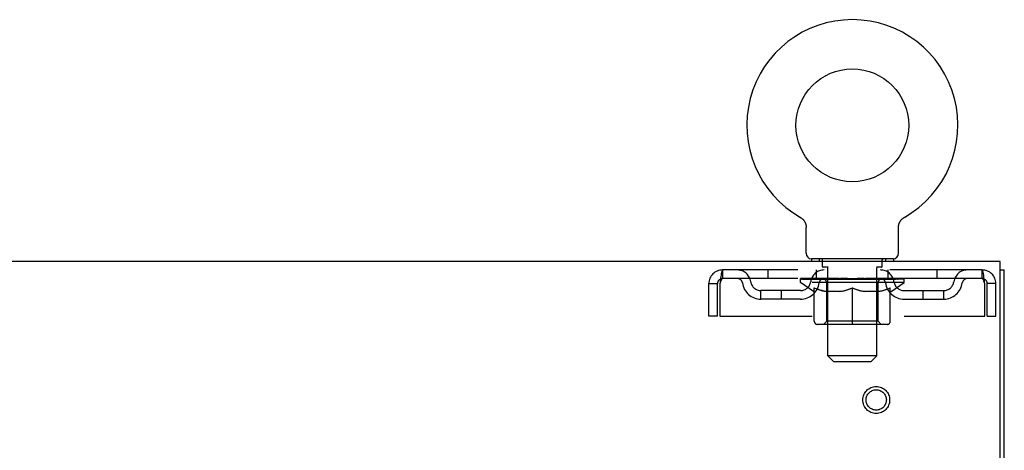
# Model space of a CAD drawing. Header units: inches. Extents: x 0 to 204, y 0 to 132.
# Tile 58 of 114: x 90.22 to 102.23, y 87.16 to 92.41. Entities that reach past the tile are written whole.
import ezdxf

# ---------------------------------------------------------------- set-up
doc = ezdxf.new("R2010")
doc.units = ezdxf.units.IN
doc.header["$LTSCALE"] = 11.243375
doc.header["$MEASUREMENT"] = 0
doc.linetypes.add('HIDDEN', pattern=[0.2, 0.1, -0.1])
doc.layers.get('0').update_dxf_attribs({"linetype": 'CONTINUOUS'})
doc.layers.add('DEFAULT_2', color=8, linetype='HIDDEN')

msp = doc.modelspace()

# ---------------------------------------------------------------- linework, layer by layer
at = {"color": 7, "linetype": 'Continuous'}
for p, q in [((99.739, 89.998), (99.74, 89.998)), ((99.739, 89.998), (99.744, 89.995)), ((99.741, 89.997), (99.742, 89.996)), ((99.744, 89.995), (99.748, 89.992)), ((99.748, 89.992), (99.752, 89.989)), ((99.752, 89.99), (99.756, 89.986)), ((99.756, 89.987), (99.76, 89.983)), ((99.76, 89.983), (99.764, 89.98)), ((99.764, 89.98), (99.768, 89.977)), ((99.768, 89.977), (99.772, 89.973)), ((99.771, 89.973), (99.775, 89.969)), ((100.975, 89.969), (100.978, 89.973)), ((100.978, 89.973), (100.982, 89.977)), ((100.982, 89.977), (100.985, 89.98)), ((100.985, 89.98), (100.989, 89.983)), ((100.989, 89.983), (100.993, 89.987)), ((100.993, 89.986), (100.997, 89.99)), ((100.997, 89.989), (101.001, 89.992)), ((101.001, 89.992), (101.006, 89.995)), ((101.001, 89.992), (101.003, 89.993)), ((101.006, 89.995), (101.01, 89.998)), ((101.007, 89.996), (101.009, 89.997)), ((101.01, 89.998), (101.01, 89.998)), ((99.775, 89.969), (99.778, 89.965)), ((99.778, 89.966), (99.782, 89.961)), ((99.781, 89.962), (99.785, 89.957)), ((99.785, 89.958), (99.788, 89.953)), ((99.787, 89.953), (99.79, 89.949)), ((99.79, 89.949), (99.793, 89.945)), ((99.793, 89.945), (99.795, 89.94)), ((99.795, 89.94), (99.798, 89.936)), ((99.798, 89.936), (99.8, 89.931)), ((99.8, 89.931), (99.802, 89.926)), ((99.802, 89.927), (99.804, 89.922)), ((99.804, 89.922), (99.805, 89.917)), ((99.805, 89.917), (99.807, 89.912)), ((99.807, 89.912), (99.808, 89.907)), ((99.808, 89.907), (99.809, 89.902)), ((99.809, 89.902), (99.81, 89.897)), ((99.81, 89.897), (99.811, 89.892)), ((99.811, 89.892), (99.812, 89.887)), ((99.812, 89.559), (99.812, 89.873)), ((100.937, 89.877), (100.938, 89.882)), ((100.937, 89.877), (100.938, 89.882)), ((100.937, 89.873), (100.937, 89.877)), ((100.937, 89.559), (100.937, 89.873)), ((100.938, 89.887), (100.939, 89.892)), ((100.938, 89.882), (100.938, 89.887)), ((100.939, 89.897), (100.94, 89.902)), ((100.939, 89.892), (100.939, 89.897)), ((100.94, 89.902), (100.941, 89.907)), ((100.941, 89.907), (100.943, 89.912)), ((100.943, 89.912), (100.944, 89.917)), ((100.944, 89.917), (100.946, 89.922)), ((100.946, 89.922), (100.948, 89.927)), ((100.948, 89.926), (100.95, 89.931)), ((100.95, 89.931), (100.952, 89.936)), ((100.952, 89.936), (100.954, 89.94)), ((100.954, 89.94), (100.957, 89.945)), ((100.957, 89.945), (100.959, 89.949)), ((100.959, 89.949), (100.962, 89.953)), ((100.962, 89.953), (100.965, 89.958)), ((100.965, 89.957), (100.968, 89.962)), ((100.968, 89.961), (100.971, 89.966)), ((100.971, 89.965), (100.975, 89.969)), ((99.875, 89.49), (99.875, 89.46)), ((100.875, 89.49), (99.875, 89.49)), ((100.875, 89.49), (100.875, 89.46)), ((102.177, 89.356), (102.229, 89.356))]:
    msp.add_line(p, q, dxfattribs=at)
at = {"color": 3, "linetype": 'Continuous'}
for p, q in [((102.177, 89.46), (62.031, 89.46)), ((102.177, 86.124), (102.177, 89.46)), ((102.229, 9.564), (102.229, 89.356))]:
    msp.add_line(p, q, dxfattribs=at)
at = {"color": 7, "linetype": 'Continuous'}
msp.add_lwpolyline([(99.812, 89.887), (99.812, 89.882), (99.812, 89.877), (99.812, 89.873)], dxfattribs=at)
msp.add_circle((100.375, 91.118), 0.688, dxfattribs=at)
for centre, radius, start, end in [((100.375, 91.118), 1.288, 299.5053, 240.4947), ((99.881, 89.559), 0.069, 180, 265), ((100.868, 89.559), 0.069, 275, 360)]:
    msp.add_arc(centre, radius, start, end, dxfattribs=at)
at = {"layer": 'DEFAULT_2', "color": 8, "linetype": 'HIDDEN'}
for p, q in [((99.747, 89.993), (99.748, 89.992)), ((99.972, 89.49), (99.972, 89.46)), ((100.778, 89.49), (100.778, 89.46)), ((100.01, 89.4), (100.01, 89.48)), ((100.08, 89.39), (100.02, 89.39)), ((100.075, 88.309), (100.075, 89.38)), ((100.73, 89.39), (100.67, 89.39)), ((100.675, 88.309), (100.675, 89.38)), ((100.74, 89.4), (100.74, 89.48)), ((98.792, 89.356), (98.792, 89.252)), ((101.958, 89.356), (98.792, 89.356)), ((101.958, 89.252), (98.792, 89.252)), ((99.344, 89.356), (99.344, 89.252)), ((99.742, 89.205), (99.742, 89.252)), ((99.751, 89.245), (99.751, 89.252)), ((99.78, 89.245), (99.78, 89.252)), ((99.826, 89.245), (99.826, 89.252)), ((99.89, 89.245), (99.89, 89.252)), ((99.937, 89.252), (99.937, 89.356)), ((99.968, 89.245), (99.968, 89.252)), ((100.058, 89.245), (100.058, 89.252)), ((100.076, 89.242), (100.076, 89.25)), ((100.158, 89.245), (100.158, 89.252)), ((100.164, 89.242), (100.164, 89.251)), ((100.26, 89.245), (100.375, 89.252)), ((100.265, 89.245), (100.265, 89.252)), ((100.265, 89.251), (100.265, 89.252)), ((100.265, 89.245), (100.265, 89.251)), ((100.375, 89.245), (100.375, 89.252)), ((100.412, 89.245), (100.412, 89.249)), ((100.412, 89.249), (100.489, 89.245)), ((100.484, 89.251), (100.485, 89.252)), ((100.484, 89.245), (100.484, 89.251)), ((100.485, 89.245), (100.485, 89.252)), ((100.585, 89.242), (100.585, 89.251)), ((100.591, 89.245), (100.591, 89.252)), ((100.674, 89.242), (100.674, 89.25)), ((100.691, 89.245), (100.691, 89.252)), ((100.782, 89.245), (100.782, 89.252)), ((100.812, 89.252), (100.812, 89.356)), ((100.86, 89.245), (100.86, 89.252)), ((100.923, 89.245), (100.923, 89.252)), ((100.97, 89.245), (100.97, 89.252)), ((100.998, 89.245), (100.998, 89.252)), ((101.008, 89.205), (101.008, 89.252)), ((101.406, 89.356), (101.406, 89.252)), ((101.958, 89.252), (101.958, 89.356)), ((98.625, 88.793), (98.625, 89.189)), ((98.625, 89.189), (98.729, 89.189)), ((98.729, 88.793), (98.729, 89.189)), ((98.759, 89.189), (98.759, 88.793)), ((101.008, 89.205), (99.742, 89.205)), ((99.901, 89.093), (99.742, 89.205)), ((99.76, 89.242), (99.76, 89.245)), ((99.76, 89.242), (100.99, 89.242)), ((99.769, 89.242), (99.769, 89.245)), ((99.77, 89.242), (99.77, 89.245)), ((99.796, 89.242), (99.796, 89.245)), ((99.798, 89.242), (99.798, 89.245)), ((99.841, 89.242), (99.841, 89.245)), ((99.844, 89.242), (99.844, 89.245)), ((100.048, 89.245), (99.846, 89.245)), ((99.891, 89.242), (99.891, 89.245)), ((99.892, 89.242), (99.892, 89.245)), ((99.895, 89.242), (99.895, 89.245)), ((99.902, 89.242), (99.902, 89.245)), ((99.902, 89.242), (99.902, 89.245)), ((99.905, 89.242), (99.905, 89.245)), ((99.909, 89.242), (99.909, 89.246)), ((99.911, 88.73), (99.911, 89.137)), ((99.913, 89.242), (99.913, 89.245)), ((99.927, 89.242), (99.927, 89.245)), ((99.945, 89.242), (99.945, 89.245)), ((99.946, 89.242), (99.946, 89.247)), ((99.966, 89.242), (99.966, 89.245)), ((99.966, 89.242), (99.966, 89.245)), ((99.977, 89.242), (99.977, 89.245)), ((99.982, 89.242), (99.982, 89.245)), ((99.991, 89.242), (99.991, 89.245)), ((100.002, 89.242), (100.002, 89.249)), ((100.018, 89.242), (100.018, 89.245)), ((100.021, 89.242), (100.021, 89.245)), ((100.048, 89.242), (100.048, 89.245)), ((100.115, 89.245), (100.053, 89.245)), ((100.062, 88.733), (100.062, 89.202)), ((100.065, 89.242), (100.065, 89.245)), ((100.07, 89.242), (100.07, 89.245)), ((100.08, 89.242), (100.08, 89.245)), ((100.091, 89.242), (100.091, 89.245)), ((100.115, 89.242), (100.115, 89.245)), ((100.19, 89.245), (100.131, 89.245)), ((100.151, 89.242), (100.151, 89.245)), ((100.162, 89.242), (100.162, 89.245)), ((100.167, 89.242), (100.167, 89.245)), ((100.174, 89.242), (100.174, 89.245)), ((100.19, 89.242), (100.19, 89.245)), ((100.27, 89.245), (100.216, 89.245)), ((100.229, 89.242), (100.229, 89.245)), ((100.265, 89.242), (100.265, 89.245)), ((100.269, 89.242), (100.269, 89.245)), ((100.27, 89.242), (100.27, 89.245)), ((100.271, 89.242), (100.271, 89.245)), ((100.354, 89.245), (100.306, 89.245)), ((100.311, 89.242), (100.311, 89.245)), ((100.354, 89.242), (100.354, 89.245)), ((100.372, 89.245), (100.372, 89.245)), ((100.372, 89.242), (100.372, 89.245)), ((100.372, 89.242), (100.372, 89.245)), ((100.375, 88.693), (100.375, 89.137)), ((100.377, 89.242), (100.377, 89.245)), ((100.377, 89.242), (100.377, 89.245)), ((100.377, 89.245), (100.377, 89.245)), ((100.379, 89.245), (100.444, 89.245)), ((100.396, 89.242), (100.396, 89.245)), ((100.433, 89.245), (100.433, 89.248)), ((100.438, 89.242), (100.438, 89.245)), ((100.479, 89.242), (100.479, 89.245)), ((100.479, 89.242), (100.479, 89.245)), ((100.479, 89.245), (100.534, 89.245)), ((100.48, 89.242), (100.48, 89.245)), ((100.484, 89.242), (100.484, 89.245)), ((100.521, 89.242), (100.521, 89.245)), ((100.56, 89.242), (100.56, 89.245)), ((100.56, 89.245), (100.619, 89.245)), ((100.575, 89.242), (100.575, 89.245)), ((100.583, 89.242), (100.583, 89.245)), ((100.588, 89.242), (100.588, 89.245)), ((100.599, 89.242), (100.599, 89.245)), ((100.635, 89.242), (100.635, 89.245)), ((100.635, 89.245), (100.697, 89.245)), ((100.659, 89.242), (100.659, 89.245)), ((100.67, 89.242), (100.67, 89.245)), ((100.68, 89.242), (100.68, 89.245)), ((100.685, 89.242), (100.685, 89.245)), ((100.688, 88.733), (100.688, 89.202)), ((100.702, 89.242), (100.702, 89.245)), ((100.702, 89.245), (100.903, 89.245)), ((100.729, 89.242), (100.729, 89.245)), ((100.732, 89.242), (100.732, 89.245)), ((100.747, 89.242), (100.747, 89.249)), ((100.759, 89.242), (100.759, 89.245)), ((100.768, 89.242), (100.768, 89.245)), ((100.772, 89.242), (100.772, 89.245)), ((100.783, 89.242), (100.783, 89.245)), ((100.783, 89.242), (100.783, 89.245)), ((100.804, 89.242), (100.804, 89.247)), ((100.804, 89.242), (100.804, 89.245)), ((100.822, 89.242), (100.822, 89.245)), ((100.836, 89.242), (100.836, 89.245)), ((100.838, 88.73), (100.838, 89.137)), ((100.841, 89.242), (100.841, 89.246)), ((100.844, 89.242), (100.844, 89.245)), ((100.848, 89.242), (100.848, 89.245)), ((100.848, 89.242), (100.848, 89.245)), ((100.849, 89.093), (101.008, 89.205)), ((100.855, 89.242), (100.855, 89.245)), ((100.858, 89.242), (100.858, 89.245)), ((100.859, 89.242), (100.859, 89.245)), ((100.906, 89.242), (100.906, 89.245)), ((100.909, 89.242), (100.909, 89.245)), ((100.952, 89.242), (100.952, 89.245)), ((100.954, 89.242), (100.954, 89.245)), ((100.98, 89.242), (100.98, 89.245)), ((100.981, 89.242), (100.981, 89.245)), ((100.99, 89.242), (100.99, 89.245)), ((101.991, 88.793), (101.991, 89.189)), ((102.021, 88.793), (102.021, 89.189)), ((102.125, 89.189), (102.021, 89.189)), ((102.125, 88.793), (102.125, 89.189)), ((99.26, 89.001), (99.26, 89.105)), ((99.743, 89.105), (99.26, 89.105)), ((99.51, 89.001), (99.51, 89.105)), ((99.901, 89.093), (99.911, 89.093)), ((100.233, 89.093), (100.054, 89.093)), ((100.696, 89.093), (100.516, 89.093)), ((100.838, 89.093), (100.849, 89.093)), ((101.006, 89.105), (101.489, 89.105)), ((101.239, 89.001), (101.239, 89.105)), ((101.489, 89.001), (101.489, 89.105)), ((99.743, 89.001), (99.26, 89.001)), ((101.006, 89.001), (101.489, 89.001)), ((98.729, 88.793), (98.625, 88.793)), ((98.759, 88.793), (101.991, 88.793)), ((102.021, 88.793), (102.125, 88.793)), ((100.801, 88.693), (99.948, 88.693)), ((100.062, 88.733), (100.022, 88.693)), ((100.688, 88.733), (100.062, 88.733)), ((100.688, 88.733), (100.727, 88.693)), ((100.675, 88.309), (100.075, 88.309)), ((100.144, 88.24), (100.075, 88.309)), ((100.606, 88.24), (100.675, 88.309)), ((100.144, 88.24), (100.606, 88.24))]:
    msp.add_line(p, q, dxfattribs=at)
for points in [[(98.792, 89.356), (98.789, 89.354), (98.787, 89.351), (98.785, 89.346), (98.782, 89.339), (98.78, 89.33), (98.778, 89.319), (98.775, 89.307), (98.773, 89.293), (98.771, 89.277), (98.768, 89.261), (98.766, 89.244), (98.763, 89.226), (98.761, 89.207), (98.759, 89.189)], [(98.792, 89.252), (98.789, 89.251), (98.787, 89.25), (98.785, 89.248), (98.782, 89.245), (98.78, 89.242), (98.778, 89.238), (98.775, 89.233), (98.773, 89.228), (98.771, 89.222), (98.768, 89.216), (98.766, 89.209), (98.763, 89.203), (98.761, 89.196), (98.759, 89.189)], [(101.991, 89.189), (101.988, 89.207), (101.986, 89.226), (101.984, 89.244), (101.981, 89.261), (101.979, 89.277), (101.977, 89.293), (101.974, 89.307), (101.972, 89.319), (101.97, 89.33), (101.967, 89.339), (101.965, 89.346), (101.962, 89.351), (101.96, 89.354), (101.958, 89.356)], [(101.991, 89.189), (101.988, 89.196), (101.986, 89.203), (101.984, 89.209), (101.981, 89.216), (101.979, 89.222), (101.977, 89.228), (101.974, 89.233), (101.972, 89.238), (101.97, 89.242), (101.967, 89.245), (101.965, 89.248), (101.962, 89.25), (101.96, 89.251), (101.958, 89.252)], [(99.911, 89.137), (99.937, 89.127), (99.962, 89.118), (99.987, 89.11), (100.012, 89.103), (100.037, 89.098), (100.061, 89.093)], [(100.054, 89.093), (100.03, 89.098), (100.007, 89.104), (99.983, 89.11), (99.96, 89.118), (99.936, 89.126), (99.911, 89.136)], [(100.224, 89.093), (100.249, 89.098), (100.274, 89.103), (100.298, 89.11), (100.324, 89.118), (100.349, 89.127), (100.375, 89.137)], [(100.375, 89.135), (100.35, 89.126), (100.327, 89.117), (100.303, 89.11), (100.28, 89.103), (100.257, 89.098), (100.233, 89.093)], [(100.375, 89.137), (100.401, 89.127), (100.426, 89.118), (100.451, 89.11), (100.476, 89.103), (100.501, 89.098), (100.526, 89.093)], [(100.516, 89.093), (100.493, 89.098), (100.469, 89.103), (100.446, 89.11), (100.423, 89.117), (100.399, 89.126), (100.375, 89.135)], [(100.688, 89.093), (100.713, 89.098), (100.738, 89.103), (100.763, 89.11), (100.787, 89.118), (100.813, 89.127), (100.838, 89.137)], [(100.838, 89.136), (100.814, 89.126), (100.79, 89.118), (100.766, 89.11), (100.742, 89.103), (100.719, 89.098), (100.696, 89.093)]]:
    msp.add_lwpolyline(points, dxfattribs=at)
for radius in [0.164, 0.124]:
    msp.add_circle((100.666, 87.772), radius, dxfattribs=at)
for centre, radius, start, end in [((99.881, 89.559), 0.069, 265, 270), ((100, 89.48), 0.01, 0, 90), ((100.75, 89.48), 0.01, 90, 180), ((100.868, 89.559), 0.069, 270, 275), ((100.02, 89.4), 0.01, 180, 270), ((100.065, 89.38), 0.01, 0, 90), ((100.685, 89.38), 0.01, 90, 180), ((100.73, 89.4), 0.01, 270, 360), ((98.792, 89.189), 0.167, 90, 180), ((98.792, 89.189), 0.063, 90, 180), ((98.971, 89.189), 0.167, 8.0716, 90), ((98.972, 89.189), 0.0625, 7.9863, 90), ((100.032, 89.189), 0.167, 90, 171.9284), ((100.032, 89.189), 0.0625, 90, 172.0137), ((100.717, 89.189), 0.167, 8.0716, 90), ((100.718, 89.189), 0.0625, 7.9863, 90), ((101.778, 89.189), 0.167, 90, 171.9284), ((101.778, 89.189), 0.0625, 90, 172.0137), ((101.958, 89.189), 0.167, 0, 90), ((101.958, 89.189), 0.063, 0, 90), ((99.26, 89.23), 0.229, 187.9863, 270), ((99.26, 89.23), 0.125, 188.0716, 270), ((99.743, 89.23), 0.125, 270, 351.9284), ((99.743, 89.23), 0.229, 270, 352.0137), ((100.022, 89.202), 0.0398, 0, 90), ((100.727, 89.202), 0.0398, 90, 180), ((101.006, 89.23), 0.229, 187.9863, 270), ((101.006, 89.23), 0.125, 188.0716, 270), ((101.489, 89.23), 0.125, 270, 351.9284), ((101.489, 89.23), 0.229, 270, 352.0137), ((99.948, 88.73), 0.0371, 180, 270), ((100.801, 88.73), 0.0371, 270, 360)]:
    msp.add_arc(centre, radius, start, end, dxfattribs=at)
for centre, major_axis, ratio, start_param, end_param in [((100.375, 89.252), (0.633, 0.007), 0.05963, 2.96643, 3.140963), ((99.722, 89.24), (0.198, 0), 0.060556, 0.430652, 1.470503), ((100.375, 89.252), (0.633, 0), 0.060556, 3.141593, 3.316126), ((100.375, 89.252), (0.633, 0.013), 0.05688, 2.791345, 2.965878), ((99.697, 89.24), (0.198, 0.002), 0.05963, 0.25549, 1.295341), ((99.766, 89.24), (0.198, -0.002), 0.05963, 0.605815, 1.645666), ((100.375, 89.252), (0.633, -0.007), 0.05963, -2.96643, -2.791898), ((100.375, 89.252), (0.633, 0.019), 0.052395, 2.616403, 2.790936), ((99.694, 89.24), (0.198, 0.004), 0.05688, 0.080405, 1.120256), ((99.828, 89.24), (0.198, -0.004), 0.05688, 0.7809, 1.820751), ((100.375, 89.252), (0.633, -0.013), 0.05688, -2.791345, -2.616812), ((100.375, 89.252), (0.633, 0.025), 0.046319, 2.441654, 2.616187), ((99.908, 89.24), (0.198, -0.006), 0.052395, 0.955842, 1.995693), ((99.711, 89.24), (0.198, 0.006), 0.052395, -0.094537, 0.945314), ((100.375, 89.252), (0.633, -0.019), 0.052395, -2.616403, -2.44187), ((100.375, 89.252), (0.633, 0.029), 0.038841, 2.267123, 2.441656), ((100.001, 89.24), (0.198, -0.008), 0.046319, 1.130591, 2.170442), ((99.748, 89.24), (0.198, 0.008), 0.046319, -0.269286, 0.770565), ((100.375, 89.252), (0.633, -0.025), 0.046319, -2.441654, -2.267121), ((100.375, 89.252), (0.633, 0.033), 0.030195, 2.09281, 2.267343), ((100.106, 89.24), (0.198, -0.009), 0.038841, 1.305122, 2.344973), ((99.804, 89.24), (0.198, 0.009), 0.038841, -0.443817, 0.596034), ((100.375, 89.252), (0.633, -0.029), 0.038841, -2.267123, -2.092591), ((99.877, 89.24), (0.198, 0.01), 0.030195, -0.61813, 0.421721), ((100.375, 89.252), (0.633, 0.036), 0.020645, 1.918687, 2.09322), ((100.219, 89.24), (0.198, -0.01), 0.030195, 1.479435, 2.519286), ((100.375, 89.252), (0.633, -0.033), 0.030195, -2.09281, -1.918277), ((99.966, 89.24), (0.198, 0.011), 0.020645, -0.792253, 0.247598), ((100.375, 89.252), (0.633, 0.038), 0.010478, 1.744704, 1.919237), ((100.337, 89.24), (0.198, -0.011), 0.020645, 1.653558, 2.693409), ((100.375, 89.252), (0.633, -0.036), 0.020645, -1.918687, -1.744154), ((100.067, 89.24), (0.198, 0.012), 0.010478, -0.966236, -0.000846), ((100.456, 89.24), (0.198, -0.012), 0.010478, 1.827541, 2.867392), ((100.375, 89.252), (0.633, -0.038), 0.010478, -1.744704, -1.563007), ((100.294, 89.24), (0.198, 0.012), 0.010478, 0.274201, 1.314052), ((100.375, 89.252), (0.633, 0.038), 0.010478, -1.571421, -1.396888), ((100.413, 89.24), (0.198, 0.011), 0.020645, 0.448184, 1.488034), ((100.682, 89.24), (0.198, -0.012), 0.010478, -3.140747, -2.175357), ((100.375, 89.252), (0.633, 0.036), 0.020645, -1.397439, -1.222906), ((100.375, 89.252), (0.633, -0.038), 0.010478, 1.222355, 1.396888), ((100.531, 89.24), (0.198, 0.01), 0.030195, 0.622307, 1.662158), ((100.783, 89.24), (0.198, -0.011), 0.020645, 2.893995, 3.933846), ((100.375, 89.252), (0.633, 0.033), 0.030195, -1.223315, -1.048783), ((100.375, 89.252), (0.633, -0.036), 0.020645, 1.048373, 1.222906), ((100.644, 89.24), (0.198, 0.009), 0.038841, 0.79662, 1.836471), ((100.872, 89.24), (0.198, -0.01), 0.030195, 2.719872, 3.759723), ((100.748, 89.24), (0.198, 0.008), 0.046319, 0.971151, 2.011002), ((100.375, 89.252), (0.633, 0.029), 0.038841, -1.049002, -0.874469), ((100.375, 89.252), (0.633, -0.033), 0.030195, 0.87425, 1.048783), ((100.842, 89.24), (0.198, 0.006), 0.052395, 1.1459, 2.185751), ((100.946, 89.24), (0.198, -0.009), 0.038841, 2.545558, 3.585409), ((100.921, 89.24), (0.198, 0.004), 0.05688, 1.320842, 2.360692), ((100.375, 89.252), (0.633, 0.025), 0.046319, -0.874471, -0.699939), ((100.375, 89.252), (0.633, -0.029), 0.038841, 0.699936, 0.874469), ((101.002, 89.24), (0.198, -0.008), 0.046319, 2.371028, 3.410879), ((100.984, 89.24), (0.198, 0.002), 0.05963, 1.495927, 2.535778), ((101.039, 89.24), (0.198, -0.006), 0.052395, 2.196279, 3.23613), ((101.028, 89.24), (0.198, 0), 0.060556, 1.671089, 2.71094), ((101.056, 89.24), (0.198, -0.004), 0.05688, 2.021337, 3.061188), ((100.375, 89.252), (0.633, 0.019), 0.052395, -0.699723, -0.52519), ((100.375, 89.252), (0.633, -0.025), 0.046319, 0.525406, 0.699939), ((101.052, 89.24), (0.198, -0.002), 0.05963, 1.846251, 2.886102), ((100.375, 89.252), (0.633, 0.013), 0.05688, -0.524781, -0.350248), ((100.375, 89.252), (0.633, -0.019), 0.052395, 0.350657, 0.52519), ((100.375, 89.252), (0.633, 0.007), 0.05963, -0.349695, -0.175162), ((100.375, 89.252), (0.633, -0.013), 0.05688, 0.175715, 0.350248), ((100.375, 89.252), (0.633, 0), 0.060556, -0.174533, 0), ((100.375, 89.252), (0.633, -0.007), 0.05963, 0.000629, 0.175162), ((99.722, 89.233), (0.198, 0.002), 0.05963, 1.376596, 1.469874), ((99.766, 89.233), (0.198, 0), 0.060556, 1.551758, 1.645036), ((99.697, 89.233), (0.198, 0.004), 0.05688, 1.20151, 1.294789), ((99.767, 89.235), (0.164, 0.002), 0.05963, 1.065228, 1.614276), ((99.747, 89.235), (0.164, 0.003), 0.05688, 0.890143, 1.43919), ((99.805, 89.235), (0.164, 0), 0.060556, 1.240391, 1.789438), ((99.828, 89.233), (0.198, -0.002), 0.05963, 1.72692, 1.820198), ((99.694, 89.233), (0.198, 0.006), 0.052395, 1.026568, 1.119847), ((99.747, 89.235), (0.164, 0.005), 0.052395, 0.715201, 1.264248), ((99.861, 89.235), (0.164, -0.002), 0.05963, 1.415553, 1.9646), ((99.908, 89.233), (0.198, -0.004), 0.05688, 1.902006, 1.995284), ((99.711, 89.233), (0.198, 0.008), 0.046319, 0.851819, 0.945098), ((99.765, 89.235), (0.164, 0.006), 0.046319, 0.540452, 1.089499), ((99.932, 89.235), (0.164, -0.003), 0.05688, 1.590638, 2.139686), ((100.001, 89.233), (0.198, -0.006), 0.052395, 2.076947, 2.170226), ((99.748, 89.233), (0.198, 0.009), 0.038841, 0.677289, 0.770567), ((99.802, 89.235), (0.164, 0.008), 0.038841, 0.365921, 0.914969), ((100.016, 89.235), (0.164, -0.005), 0.052395, 1.76558, 2.314627), ((100.106, 89.233), (0.198, -0.008), 0.046319, 2.251696, 2.344975), ((99.804, 89.233), (0.198, 0.01), 0.030195, 0.502975, 0.596254), ((99.856, 89.235), (0.164, 0.009), 0.030195, 0.191608, 0.740655), ((100.112, 89.235), (0.164, -0.006), 0.046319, 1.940329, 2.489376), ((100.219, 89.233), (0.198, -0.009), 0.038841, 2.426227, 2.519505), ((99.877, 89.233), (0.198, 0.011), 0.020645, 0.328852, 0.422131), ((99.926, 89.235), (0.164, 0.009), 0.020645, 0.017485, 0.566532), ((100.215, 89.235), (0.164, -0.008), 0.038841, 2.11486, 2.663907), ((100.337, 89.233), (0.198, -0.01), 0.030195, 2.60054, 2.693819), ((99.966, 89.233), (0.198, 0.012), 0.010478, 0.154869, 0.248148), ((100.01, 89.235), (0.164, 0.01), 0.010478, 6.126688, 6.675735), ((100.324, 89.235), (0.164, -0.009), 0.030195, 2.289173, 2.83822), ((100.456, 89.233), (0.198, -0.011), 0.020645, 2.774664, 2.867942), ((100.434, 89.235), (0.164, -0.009), 0.020645, 2.463296, 3.012344), ((100.208, 89.235), (0.164, 0.01), 0.010478, -0.000483, 0.504314), ((100.178, 89.233), (0.198, 0.012), 0.010478, 0.099668, 0.192946), ((100.572, 89.233), (0.198, -0.012), 0.010478, 2.74231, 2.948646), ((100.542, 89.235), (0.164, -0.01), 0.010478, 2.637279, 3.14189), ((100.316, 89.235), (0.164, 0.009), 0.020645, 0.129249, 0.678296), ((100.294, 89.233), (0.198, 0.011), 0.020645, 0.273651, 0.366929), ((100.426, 89.235), (0.164, 0.009), 0.030195, 0.303372, 0.852419), ((100.739, 89.235), (0.164, -0.01), 0.010478, 2.749043, 3.29809), ((100.413, 89.233), (0.198, 0.01), 0.030195, 0.447774, 0.541052), ((100.783, 89.233), (0.198, -0.012), 0.010478, 2.893445, 2.986723), ((100.534, 89.235), (0.164, 0.008), 0.038841, 0.477686, 1.026733), ((100.823, 89.235), (0.164, -0.009), 0.020645, 2.57506, 3.124108), ((100.531, 89.233), (0.198, 0.009), 0.038841, 0.622087, 0.715366), ((100.872, 89.233), (0.198, -0.011), 0.020645, 2.719462, 2.812741), ((100.638, 89.235), (0.164, 0.006), 0.046319, 0.652216, 1.201263), ((100.893, 89.235), (0.164, -0.009), 0.030195, 2.400937, 2.949985), ((100.733, 89.235), (0.164, 0.005), 0.052395, 0.826965, 1.376012), ((100.644, 89.233), (0.198, 0.008), 0.046319, 0.796618, 0.889896), ((100.946, 89.233), (0.198, -0.01), 0.030195, 2.545339, 2.638617), ((100.948, 89.235), (0.164, -0.008), 0.038841, 2.226624, 2.775671), ((100.818, 89.235), (0.164, 0.003), 0.05688, 1.001907, 1.550954), ((100.748, 89.233), (0.198, 0.006), 0.052395, 0.971367, 1.064645), ((100.984, 89.235), (0.164, -0.006), 0.046319, 2.052093, 2.601141), ((101.002, 89.233), (0.198, -0.009), 0.038841, 2.371026, 2.464304), ((100.889, 89.235), (0.164, 0.002), 0.05963, 1.176993, 1.72604), ((101.003, 89.235), (0.164, -0.005), 0.052395, 1.877344, 2.426392), ((100.944, 89.235), (0.164, 0), 0.060556, 1.352155, 1.901202), ((101.002, 89.235), (0.164, -0.003), 0.05688, 1.702402, 2.25145), ((100.983, 89.235), (0.164, -0.002), 0.05963, 1.527317, 2.076364), ((100.842, 89.233), (0.198, 0.004), 0.05688, 1.146309, 1.239587), ((101.039, 89.233), (0.198, -0.008), 0.046319, 2.196495, 2.289773), ((100.921, 89.233), (0.198, 0.002), 0.05963, 1.321394, 1.414673), ((101.056, 89.233), (0.198, -0.006), 0.052395, 2.021746, 2.115024), ((100.984, 89.233), (0.198, 0), 0.060556, 1.496556, 1.589835), ((101.052, 89.233), (0.198, -0.004), 0.05688, 1.846804, 1.940083), ((101.028, 89.233), (0.198, -0.002), 0.05963, 1.671719, 1.764997)]:
    msp.add_ellipse(centre, major_axis=major_axis, ratio=ratio, start_param=start_param, end_param=end_param, dxfattribs=at)

doc.saveas('drawing.dxf')
